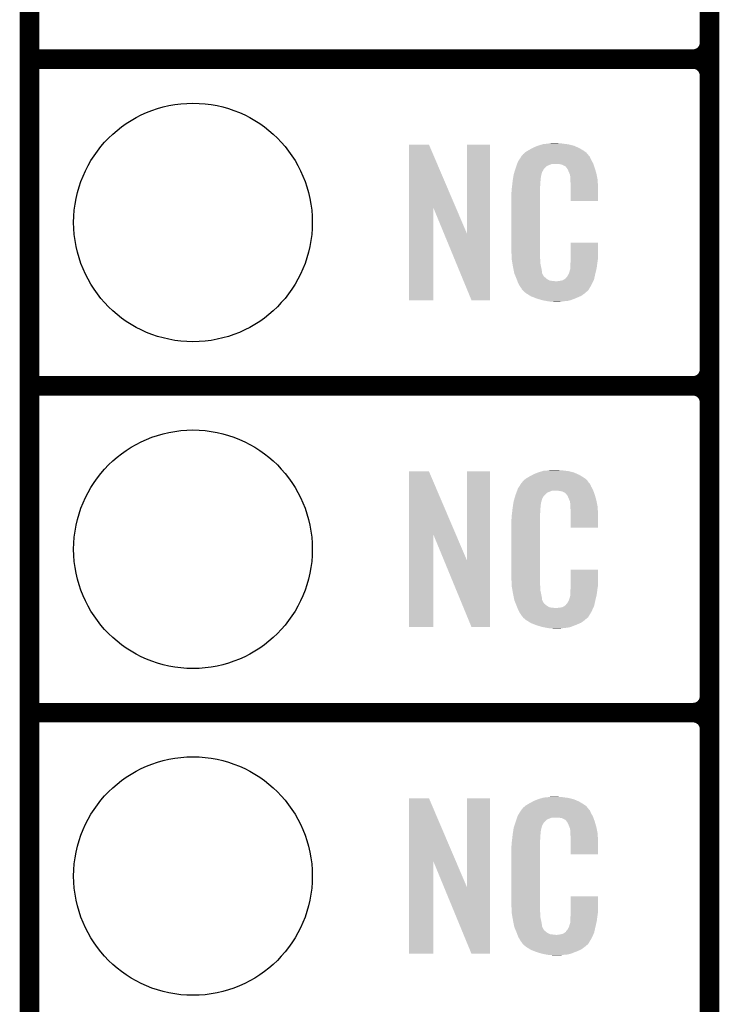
# Model space of a CAD drawing. Extents: x -1.3 to 24.2, y -3.9 to 53.4.
# Tile 5 of 41: x -1.3 to 4.1, y 4.1 to 11.7. Entities that reach past the tile are written whole.
import ezdxf

# ---------------------------------------------------------------- set-up
doc = ezdxf.new("R2010")
doc.units = 0
doc.layers.get('0').update_dxf_attribs({"linetype": 'CONTINUOUS'})
for name, color, linetype in [('TPS_PRESSURE_CLICK_100MG_V1_005', 5, 'CONTINUOUS'), ('TPS_PRESSURE_CLICK_100MG_V1_007', 14, 'CONTINUOUS'), ('TPS_PRESSURE_CLICK_100MG_V1_009', 12, 'CONTINUOUS')]:
    doc.layers.add(name, color=color, linetype=linetype)

# ---------------------------------------------------------------- blocks, each defined once
blk = doc.blocks.new('ROUND_32')
blk.add_circle((0, 0), 0.9271)

msp = doc.modelspace()

# ---------------------------------------------------------------- linework, layer by layer
at = {"layer": 'TPS_PRESSURE_CLICK_100MG_V1_005', "const_width": 0.1524}
msp.add_lwpolyline([(-1.27, -3.81), (-1.27, 51.054)], dxfattribs=at)
at = {"layer": 'TPS_PRESSURE_CLICK_100MG_V1_007', "const_width": 0.1524}
for points in [[(4.0132, -0.5588), (4.0132, 18.3388)], [(4.0132, 11.557), (4.0132, 13.843)], [(-1.27, 11.43), (3.8862, 11.43)], [(-1.27, 11.43), (3.8862, 11.43)], [(4.0132, 9.017), (4.0132, 11.303)], [(-1.27, 8.89), (3.8862, 8.89)], [(-1.27, 8.89), (3.8862, 8.89)], [(4.0132, 6.477), (4.0132, 8.763)], [(-1.27, 6.35), (3.8862, 6.35)], [(-1.27, 6.35), (3.8862, 6.35)], [(4.0132, 3.937), (4.0132, 6.223)]]:
    msp.add_lwpolyline(points, dxfattribs=at)
for points in [[(3.8862, 11.43, 0.4142136), (4.0132, 11.557)], [(4.0132, 11.303, 0.4142136), (3.8862, 11.43)], [(4.0132, 11.303, 0.4142136), (3.8862, 11.43)], [(3.8862, 8.89, 0.4142136), (4.0132, 9.017)], [(4.0132, 8.763, 0.4142136), (3.8862, 8.89)], [(4.0132, 8.763, 0.4142136), (3.8862, 8.89)], [(3.8862, 6.35, 0.4142136), (4.0132, 6.477)], [(4.0132, 6.223, 0.4142136), (3.8862, 6.35)], [(4.0132, 6.223, 0.4142136), (3.8862, 6.35)]]:
    msp.add_lwpolyline(points, format="xyb", dxfattribs=at)
at = {"layer": 'TPS_PRESSURE_CLICK_100MG_V1_007'}
for points in [[(1.678952, 10.276728), (1.67896, 10.764506), (2.041942, 10.276728), (1.833884, 10.764506)], [(1.67896, 10.764506), (1.678962, 10.76452), (1.833884, 10.764506), (1.678962, 10.76452)], [(2.12852, 10.073748), (2.12854, 10.764498), (2.308846, 10.073748), (2.30886, 10.764498)], [(2.12854, 10.764498), (2.128542, 10.76452), (2.30886, 10.764498), (2.128542, 10.76452)], [(2.585722, 10.708642), (2.598784, 10.716262), (3.048508, 10.708642), (3.03784, 10.716262)], [(2.598784, 10.716262), (2.6162, 10.72642), (3.03784, 10.716262), (3.02091, 10.72642)], [(2.6162, 10.72642), (2.639784, 10.73912), (3.02091, 10.72642), (2.99974, 10.73912)], [(2.639784, 10.73912), (2.64922, 10.7442), (2.99974, 10.73912), (2.98813, 10.7442)], [(2.64922, 10.7442), (2.674618, 10.75436), (2.98813, 10.7442), (2.964908, 10.75436)], [(2.674618, 10.75436), (2.682238, 10.7569), (2.964908, 10.75436), (2.959102, 10.7569)], [(2.682238, 10.7569), (2.69748, 10.76198), (2.959102, 10.7569), (2.938782, 10.76198)], [(2.69748, 10.76198), (2.714414, 10.76706), (2.938782, 10.76198), (2.91846, 10.76706)], [(2.714414, 10.76706), (2.722882, 10.7696), (2.91846, 10.76706), (2.89814, 10.7696)], [(2.722882, 10.7696), (2.75336, 10.77214), (2.89814, 10.7696), (2.87782, 10.77214)], [(2.75336, 10.77214), (2.7686, 10.77468), (2.87782, 10.77214), (2.862582, 10.77468)], [(2.7686, 10.77468), (2.783842, 10.77722), (2.847342, 10.77468), (2.834642, 10.77722)], [(2.524762, 10.632442), (2.53462, 10.64768), (3.102032, 10.632442), (3.09372, 10.64768)], [(2.53462, 10.64768), (2.54941, 10.670536), (3.09372, 10.64768), (3.083562, 10.670536)], [(2.54941, 10.670536), (2.552702, 10.675622), (3.083562, 10.670536), (3.07848, 10.675622)], [(2.552702, 10.675622), (2.555242, 10.678162), (3.07848, 10.675622), (3.07594, 10.678162)], [(2.555242, 10.678162), (2.557272, 10.6807), (3.07594, 10.678162), (3.073402, 10.6807)], [(2.557272, 10.6807), (2.561332, 10.685776), (3.073402, 10.6807), (3.070862, 10.685776)], [(2.561332, 10.685776), (2.5654, 10.690862), (3.070862, 10.685776), (3.066504, 10.690862)], [(2.5654, 10.690862), (2.579912, 10.70356), (3.066504, 10.690862), (3.055622, 10.70356)], [(2.579912, 10.70356), (2.585722, 10.708642), (3.055622, 10.70356), (3.048508, 10.708642)], [(2.497352, 10.551158), (2.504572, 10.574018), (2.712718, 10.551158), (2.725418, 10.574018)], [(2.504572, 10.574018), (2.50698, 10.58164), (2.725418, 10.574018), (2.73304, 10.58164)], [(2.50698, 10.58164), (2.513202, 10.599416), (2.73304, 10.58164), (2.75082, 10.599416)], [(2.513202, 10.599416), (2.518536, 10.614658), (2.75082, 10.599416), (2.788916, 10.614658)], [(2.518536, 10.61466), (2.520314, 10.619738), (3.110774, 10.61466), (3.10896, 10.619738)], [(2.518536, 10.614658), (2.518536, 10.61466), (2.788916, 10.614658), (2.837178, 10.61466)], [(2.520314, 10.619738), (2.524762, 10.632442), (3.10896, 10.619738), (3.102032, 10.632442)], [(2.85496, 10.61212), (2.837178, 10.61466), (3.111682, 10.61212), (3.110774, 10.61466)], [(2.867658, 10.60958), (2.85496, 10.61212), (3.112588, 10.60958), (3.111682, 10.61212)], [(2.893056, 10.596882), (2.867658, 10.60958), (3.117124, 10.596882), (3.112588, 10.60958)], [(2.898138, 10.591802), (2.893056, 10.596882), (3.118938, 10.591802), (3.117124, 10.596882)], [(2.903584, 10.58418), (2.898138, 10.591802), (3.121658, 10.58418), (3.118938, 10.591802)], [(2.910838, 10.574022), (2.903584, 10.58418), (3.124648, 10.574022), (3.121658, 10.58418)], [(2.921, 10.55116), (2.910838, 10.574022), (3.131372, 10.55116), (3.124648, 10.574022)], [(2.483836, 10.482578), (2.48412, 10.48512), (2.70002, 10.482578), (2.700528, 10.48512)], [(2.48412, 10.48512), (2.485722, 10.495278), (2.700528, 10.48512), (2.70256, 10.495278)], [(2.485722, 10.495278), (2.487728, 10.507978), (2.70256, 10.495278), (2.70256, 10.507978)], [(2.487728, 10.507978), (2.489332, 10.518138), (2.70256, 10.507978), (2.7051, 10.518138)], [(2.489332, 10.518138), (2.490134, 10.523218), (2.7051, 10.518138), (2.7051, 10.523218)], [(2.490134, 10.523218), (2.49174, 10.533382), (2.7051, 10.523218), (2.70787, 10.533382)], [(2.49174, 10.533382), (2.497352, 10.551158), (2.70787, 10.533382), (2.712718, 10.551158)], [(2.925064, 10.541002), (2.921, 10.55116), (3.13436, 10.541002), (3.131372, 10.55116)], [(2.92608, 10.53846), (2.925064, 10.541002), (3.13487, 10.53846), (3.13436, 10.541002)], [(2.928618, 10.533384), (2.92608, 10.53846), (3.135884, 10.533384), (3.13487, 10.53846)], [(2.92862, 10.530842), (2.928618, 10.533384), (3.136392, 10.530842), (3.135884, 10.533384)], [(2.93116, 10.518142), (2.92862, 10.530842), (3.138932, 10.518142), (3.136392, 10.530842)], [(2.93116, 10.500358), (2.93116, 10.518142), (3.14249, 10.500358), (3.138932, 10.518142)], [(2.931942, 10.490198), (2.93116, 10.500358), (3.14452, 10.490198), (3.14249, 10.500358)], [(2.9337, 10.46734), (2.931942, 10.490198), (3.145474, 10.46734), (3.14452, 10.490198)], [(2.4765, 10.42162), (2.47904, 10.4394), (2.69748, 10.42162), (2.69748, 10.4394)], [(2.4765, 10.403842), (2.4765, 10.42162), (2.69748, 10.403842), (2.69748, 10.42162)], [(2.47904, 10.4394), (2.479322, 10.441938), (2.69748, 10.4394), (2.69748, 10.441938)], [(2.479322, 10.441938), (2.48158, 10.46226), (2.69748, 10.441938), (2.70002, 10.46226)], [(2.48158, 10.46226), (2.483836, 10.482578), (2.70002, 10.46226), (2.70002, 10.482578)], [(2.9337, 10.42924), (2.9337, 10.46734), (3.14706, 10.42924), (3.145474, 10.46734)], [(2.9337, 10.327662), (2.9337, 10.42924), (3.147038, 10.327662), (3.14706, 10.42924)], [(2.47396, 10.391142), (2.4765, 10.403842), (2.69748, 10.391142), (2.69748, 10.403842)], [(2.47396, 9.94156), (2.47396, 10.391142), (2.69748, 9.94156), (2.69748, 10.391142)], [(1.67894, 9.555502), (1.678952, 10.276728), (1.866878, 9.555502), (1.8669, 10.276728)], [(1.950536, 10.073748), (1.8669, 10.276728), (2.12852, 10.073748), (2.041942, 10.276728)], [(3.147038, 10.32764), (2.9337, 10.327662), (3.147038, 10.32764), (3.147038, 10.327662)], [(2.164076, 9.555494), (1.950536, 10.073748), (2.308838, 9.555494), (2.308846, 10.073748)], [(2.933704, 9.878058), (2.93372, 10.002498), (3.14706, 9.878058), (3.14706, 10.002498)], [(2.93372, 10.002498), (2.933722, 10.00252), (3.14706, 10.002498), (2.933722, 10.00252)], [(2.476312, 9.87806), (2.47396, 9.94156), (2.69748, 9.87806), (2.69748, 9.94156)], [(2.4765, 9.872982), (2.476312, 9.87806), (2.698206, 9.872982), (2.69748, 9.87806)], [(2.47871, 9.860278), (2.4765, 9.872982), (2.70002, 9.860278), (2.698206, 9.872982)], [(2.9337, 9.86282), (2.933704, 9.878058), (3.14452, 9.86282), (3.14706, 9.878058)], [(2.482686, 9.837418), (2.47871, 9.860278), (2.70002, 9.837418), (2.70002, 9.860278)], [(2.48666, 9.81456), (2.482686, 9.837418), (2.704834, 9.81456), (2.70002, 9.837418)], [(2.491742, 9.78916), (2.48666, 9.81456), (2.71018, 9.78916), (2.704834, 9.81456)], [(2.928622, 9.791704), (2.93116, 9.796784), (3.133314, 9.791704), (3.134508, 9.796784)], [(2.93116, 9.83234), (2.932974, 9.84504), (3.140286, 9.83234), (3.14198, 9.84504)], [(2.93116, 9.806942), (2.93116, 9.83234), (3.1369, 9.806942), (3.140286, 9.83234)], [(2.93116, 9.796784), (2.93116, 9.806942), (3.134508, 9.796784), (3.1369, 9.806942)], [(2.932974, 9.84504), (2.9337, 9.850122), (3.14198, 9.84504), (3.142706, 9.850122)], [(2.9337, 9.850122), (2.9337, 9.86282), (3.142706, 9.850122), (3.14452, 9.86282)], [(2.496314, 9.766298), (2.491742, 9.78916), (2.712722, 9.766298), (2.71018, 9.78916)], [(2.49682, 9.763762), (2.496314, 9.766298), (2.713992, 9.763762), (2.712722, 9.766298)], [(2.504142, 9.74598), (2.49682, 9.763762), (2.722882, 9.74598), (2.713992, 9.763762)], [(2.50519, 9.743436), (2.504142, 9.74598), (2.725422, 9.743436), (2.722882, 9.74598)], [(2.50728, 9.73836), (2.50519, 9.743436), (2.727964, 9.73836), (2.725422, 9.743436)], [(2.509372, 9.733278), (2.50728, 9.73836), (2.735582, 9.733278), (2.727964, 9.73836)], [(2.51251, 9.72566), (2.509372, 9.733278), (2.7432, 9.72566), (2.735582, 9.733278)], [(2.5146, 9.72058), (2.51251, 9.72566), (2.750822, 9.72058), (2.7432, 9.72566)], [(2.516554, 9.7155), (2.5146, 9.72058), (2.758442, 9.7155), (2.750822, 9.72058)], [(2.88544, 9.71804), (2.895604, 9.72566), (3.116578, 9.71804), (3.118272, 9.72566)], [(2.895604, 9.72566), (2.89814, 9.725682), (3.118272, 9.72566), (3.118276, 9.725682)], [(2.89814, 9.725682), (2.898146, 9.730746), (3.118276, 9.725682), (3.119402, 9.730746)], [(2.898146, 9.730746), (2.908302, 9.740902), (3.119402, 9.730746), (3.121658, 9.740902)], [(2.908302, 9.740902), (2.921, 9.76376), (3.121658, 9.740902), (3.12674, 9.76376)], [(2.921, 9.76376), (2.921002, 9.763762), (3.12674, 9.76376), (3.12674, 9.763762)], [(2.921002, 9.763762), (2.92862, 9.789162), (3.12674, 9.763762), (3.132716, 9.789162)], [(2.92862, 9.789162), (2.928622, 9.791704), (3.132716, 9.789162), (3.133314, 9.791704)], [(2.519486, 9.70788), (2.516554, 9.7155), (2.773684, 9.70788), (2.758442, 9.7155)], [(2.52144, 9.7028), (2.519486, 9.70788), (2.819402, 9.7028), (2.773684, 9.70788)], [(2.5273, 9.68756), (2.52144, 9.7028), (3.102236, 9.68756), (3.109406, 9.7028)], [(2.534358, 9.67486), (2.5273, 9.68756), (3.09626, 9.67486), (3.102236, 9.68756)], [(2.540002, 9.664698), (2.534358, 9.67486), (3.090162, 9.664698), (3.09626, 9.67486)], [(2.55016, 9.64946), (2.540002, 9.664698), (3.08102, 9.64946), (3.090162, 9.664698)], [(2.552694, 9.646926), (2.55016, 9.64946), (3.079498, 9.646926), (3.08102, 9.64946)], [(2.5527, 9.644386), (2.552694, 9.646926), (3.077974, 9.644386), (3.079498, 9.646926)], [(2.559234, 9.63676), (2.5527, 9.644386), (3.0734, 9.63676), (3.077974, 9.644386)], [(2.819402, 9.7028), (2.829562, 9.702802), (3.109406, 9.7028), (3.109408, 9.702802)], [(2.829562, 9.702802), (2.837184, 9.70534), (3.109408, 9.702802), (3.110602, 9.70534)], [(2.847342, 9.70534), (2.872742, 9.71042), (3.110602, 9.70534), (3.112992, 9.71042)], [(2.872742, 9.71042), (2.885436, 9.718038), (3.112992, 9.71042), (3.116578, 9.718038)], [(2.885436, 9.718038), (2.88544, 9.71804), (3.116578, 9.718038), (3.116578, 9.71804)], [(2.563588, 9.631678), (2.559234, 9.63676), (3.070856, 9.631678), (3.0734, 9.63676)], [(2.567938, 9.6266), (2.563588, 9.631678), (3.064508, 9.6266), (3.070856, 9.631678)], [(2.573866, 9.62152), (2.567938, 9.6266), (3.05816, 9.62152), (3.064508, 9.6266)], [(2.585718, 9.61136), (2.573866, 9.62152), (3.046308, 9.61136), (3.05816, 9.62152)], [(2.593848, 9.60628), (2.585718, 9.61136), (3.040382, 9.60628), (3.046308, 9.61136)], [(2.6223, 9.5885), (2.593848, 9.60628), (3.01498, 9.5885), (3.040382, 9.60628)], [(2.62636, 9.585962), (2.6223, 9.5885), (3.009058, 9.585962), (3.01498, 9.5885)], [(2.659016, 9.57326), (2.62636, 9.585962), (2.97942, 9.57326), (3.009058, 9.585962)], [(2.67208, 9.568178), (2.659016, 9.57326), (2.96635, 9.568178), (2.97942, 9.57326)], [(2.715258, 9.55548), (2.67208, 9.568178), (2.933698, 9.55548), (2.96635, 9.568178)], [(1.866878, 9.55548), (1.67894, 9.555502), (1.866878, 9.55548), (1.866878, 9.555502)], [(2.308838, 9.55548), (2.164076, 9.555494), (2.308838, 9.55548), (2.308838, 9.555494)], [(2.742354, 9.5504), (2.715258, 9.55548), (2.910838, 9.5504), (2.933698, 9.55548)], [(2.7559, 9.54786), (2.742354, 9.5504), (2.8829, 9.54786), (2.910838, 9.5504)], [(2.77368, 9.54532), (2.7559, 9.54786), (2.867658, 9.54532), (2.8829, 9.54786)], [(2.801618, 9.54278), (2.788918, 9.54532), (2.852418, 9.54278), (2.867658, 9.54532)], [(1.678952, 7.736728), (1.67896, 8.224506), (2.041942, 7.736728), (1.833884, 8.224506)], [(1.67896, 8.224506), (1.678962, 8.22452), (1.833884, 8.224506), (1.678962, 8.22452)], [(2.12852, 7.533748), (2.12854, 8.224498), (2.308846, 7.533748), (2.30886, 8.224498)], [(2.12854, 8.224498), (2.128542, 8.22452), (2.30886, 8.224498), (2.128542, 8.22452)], [(2.6162, 8.18642), (2.639784, 8.19912), (3.02091, 8.18642), (2.99974, 8.19912)], [(2.639784, 8.19912), (2.64922, 8.2042), (2.99974, 8.19912), (2.98813, 8.2042)], [(2.64922, 8.2042), (2.674618, 8.21436), (2.98813, 8.2042), (2.964908, 8.21436)], [(2.674618, 8.21436), (2.682238, 8.2169), (2.964908, 8.21436), (2.959102, 8.2169)], [(2.682238, 8.2169), (2.69748, 8.22198), (2.959102, 8.2169), (2.938782, 8.22198)], [(2.69748, 8.22198), (2.714414, 8.22706), (2.938782, 8.22198), (2.91846, 8.22706)], [(2.714414, 8.22706), (2.722882, 8.2296), (2.91846, 8.22706), (2.89814, 8.2296)], [(2.722882, 8.2296), (2.75336, 8.23214), (2.89814, 8.2296), (2.87782, 8.23214)], [(2.75336, 8.23214), (2.7686, 8.23468), (2.87782, 8.23214), (2.862582, 8.23468)], [(2.7686, 8.23468), (2.783842, 8.23722), (2.847342, 8.23468), (2.834642, 8.23722)], [(2.53462, 8.10768), (2.54941, 8.130536), (3.09372, 8.10768), (3.083562, 8.130536)], [(2.54941, 8.130536), (2.552702, 8.135622), (3.083562, 8.130536), (3.07848, 8.135622)], [(2.552702, 8.135622), (2.555242, 8.138162), (3.07848, 8.135622), (3.07594, 8.138162)], [(2.555242, 8.138162), (2.557272, 8.1407), (3.07594, 8.138162), (3.073402, 8.1407)], [(2.557272, 8.1407), (2.561332, 8.145776), (3.073402, 8.1407), (3.070862, 8.145776)], [(2.561332, 8.145776), (2.5654, 8.150862), (3.070862, 8.145776), (3.066504, 8.150862)], [(2.5654, 8.150862), (2.579912, 8.16356), (3.066504, 8.150862), (3.055622, 8.16356)], [(2.579912, 8.16356), (2.585722, 8.168642), (3.055622, 8.16356), (3.048508, 8.168642)], [(2.585722, 8.168642), (2.598784, 8.176262), (3.048508, 8.168642), (3.03784, 8.176262)], [(2.598784, 8.176262), (2.6162, 8.18642), (3.03784, 8.176262), (3.02091, 8.18642)], [(2.503928, 8.034018), (2.506978, 8.04418), (2.725418, 8.034018), (2.73558, 8.04418)], [(2.506978, 8.04418), (2.512592, 8.059416), (2.73558, 8.04418), (2.75082, 8.059416)], [(2.512592, 8.059416), (2.518208, 8.074658), (2.75082, 8.059416), (2.788916, 8.074658)], [(2.518208, 8.07466), (2.52008, 8.079738), (3.110774, 8.07466), (3.10896, 8.079738)], [(2.518208, 8.074658), (2.518208, 8.07466), (2.788916, 8.074658), (2.837178, 8.07466)], [(2.52008, 8.079738), (2.524762, 8.092442), (3.10896, 8.079738), (3.102032, 8.092442)], [(2.524762, 8.092442), (2.53462, 8.10768), (3.102032, 8.092442), (3.09372, 8.10768)], [(2.85496, 8.07212), (2.837178, 8.07466), (3.111682, 8.07212), (3.110774, 8.07466)], [(2.867658, 8.06958), (2.85496, 8.07212), (3.112588, 8.06958), (3.111682, 8.07212)], [(2.893056, 8.056882), (2.867658, 8.06958), (3.117124, 8.056882), (3.112588, 8.06958)], [(2.898138, 8.051802), (2.893056, 8.056882), (3.118938, 8.051802), (3.117124, 8.056882)], [(2.903584, 8.04418), (2.898138, 8.051802), (3.121658, 8.04418), (3.118938, 8.051802)], [(2.910838, 8.034022), (2.903584, 8.04418), (3.124648, 8.034022), (3.121658, 8.04418)], [(2.485722, 7.955278), (2.487728, 7.967978), (2.70256, 7.955278), (2.70256, 7.967978)], [(2.487728, 7.967978), (2.489332, 7.978138), (2.70256, 7.967978), (2.7051, 7.978138)], [(2.489332, 7.978138), (2.490134, 7.983218), (2.7051, 7.978138), (2.7051, 7.983218)], [(2.490134, 7.983218), (2.49174, 7.993382), (2.7051, 7.983218), (2.70787, 7.993382)], [(2.49174, 7.993382), (2.497072, 8.011158), (2.70787, 7.993382), (2.712718, 8.011158)], [(2.497072, 8.011158), (2.503928, 8.034018), (2.712718, 8.011158), (2.725418, 8.034018)], [(2.921, 8.01116), (2.910838, 8.034022), (3.131372, 8.01116), (3.124648, 8.034022)], [(2.925064, 8.001002), (2.921, 8.01116), (3.13436, 8.001002), (3.131372, 8.01116)], [(2.92608, 7.99846), (2.925064, 8.001002), (3.134846, 7.99846), (3.13436, 8.001002)], [(2.928618, 7.993384), (2.92608, 7.99846), (3.135812, 7.993384), (3.134846, 7.99846)], [(2.92862, 7.990842), (2.928618, 7.993384), (3.136296, 7.990842), (3.135812, 7.993384)], [(2.93116, 7.978142), (2.92862, 7.990842), (3.138714, 7.978142), (3.136296, 7.990842)], [(2.93116, 7.960358), (2.93116, 7.978142), (3.142102, 7.960358), (3.138714, 7.978142)], [(2.932138, 7.947658), (2.93116, 7.960358), (3.14452, 7.947658), (3.142102, 7.960358)], [(2.4765, 7.88162), (2.47904, 7.8994), (2.69748, 7.88162), (2.69748, 7.8994)], [(2.47904, 7.8994), (2.479322, 7.901938), (2.69748, 7.8994), (2.69748, 7.901938)], [(2.479322, 7.901938), (2.48158, 7.92226), (2.69748, 7.901938), (2.70002, 7.92226)], [(2.48158, 7.92226), (2.483836, 7.942578), (2.70002, 7.92226), (2.70002, 7.942578)], [(2.483836, 7.942578), (2.48412, 7.94512), (2.70002, 7.942578), (2.700528, 7.94512)], [(2.48412, 7.94512), (2.485722, 7.955278), (2.700528, 7.94512), (2.70256, 7.955278)], [(2.9337, 7.92734), (2.932138, 7.947658), (3.145404, 7.92734), (3.14452, 7.947658)], [(2.9337, 7.88924), (2.9337, 7.92734), (3.14706, 7.88924), (3.145404, 7.92734)], [(2.9337, 7.787662), (2.9337, 7.88924), (3.147038, 7.787662), (3.14706, 7.88924)], [(2.47396, 7.851142), (2.4765, 7.863842), (2.69748, 7.851142), (2.69748, 7.863842)], [(2.47396, 7.40156), (2.47396, 7.851142), (2.69748, 7.40156), (2.69748, 7.851142)], [(2.4765, 7.863842), (2.4765, 7.88162), (2.69748, 7.863842), (2.69748, 7.88162)], [(1.67894, 7.015502), (1.678952, 7.736728), (1.866878, 7.015502), (1.8669, 7.736728)], [(1.950536, 7.533748), (1.8669, 7.736728), (2.12852, 7.533748), (2.041942, 7.736728)], [(3.147038, 7.78764), (2.9337, 7.787662), (3.147038, 7.78764), (3.147038, 7.787662)], [(2.164076, 7.015494), (1.950536, 7.533748), (2.308838, 7.015494), (2.308846, 7.533748)], [(2.933704, 7.338058), (2.93372, 7.462498), (3.14706, 7.338058), (3.14706, 7.462498)], [(2.93372, 7.462498), (2.933722, 7.46252), (3.14706, 7.462498), (2.933722, 7.46252)], [(2.476312, 7.33806), (2.47396, 7.40156), (2.69748, 7.33806), (2.69748, 7.40156)], [(2.4765, 7.332982), (2.476312, 7.33806), (2.698206, 7.332982), (2.69748, 7.33806)], [(2.47871, 7.320278), (2.4765, 7.332982), (2.70002, 7.320278), (2.698206, 7.332982)], [(2.482686, 7.297418), (2.47871, 7.320278), (2.70002, 7.297418), (2.70002, 7.320278)], [(2.48666, 7.27456), (2.482686, 7.297418), (2.704834, 7.27456), (2.70002, 7.297418)], [(2.491742, 7.24916), (2.48666, 7.27456), (2.71018, 7.24916), (2.704834, 7.27456)], [(2.93116, 7.29234), (2.932974, 7.30504), (3.140286, 7.29234), (3.14198, 7.30504)], [(2.93116, 7.266942), (2.93116, 7.29234), (3.1369, 7.266942), (3.140286, 7.29234)], [(2.932974, 7.30504), (2.9337, 7.310122), (3.14198, 7.30504), (3.142706, 7.310122)], [(2.9337, 7.32282), (2.933704, 7.338058), (3.14452, 7.32282), (3.14706, 7.338058)], [(2.9337, 7.310122), (2.9337, 7.32282), (3.142706, 7.310122), (3.14452, 7.32282)], [(2.496314, 7.226298), (2.491742, 7.24916), (2.712722, 7.226298), (2.71018, 7.24916)], [(2.49682, 7.223762), (2.496314, 7.226298), (2.713992, 7.223762), (2.712722, 7.226298)], [(2.504142, 7.20598), (2.49682, 7.223762), (2.722882, 7.20598), (2.713992, 7.223762)], [(2.50519, 7.203436), (2.504142, 7.20598), (2.725422, 7.203436), (2.722882, 7.20598)], [(2.50728, 7.19836), (2.50519, 7.203436), (2.727964, 7.19836), (2.725422, 7.203436)], [(2.509372, 7.193278), (2.50728, 7.19836), (2.735582, 7.193278), (2.727964, 7.19836)], [(2.898146, 7.190746), (2.908302, 7.200902), (3.119402, 7.190746), (3.121658, 7.200902)], [(2.908302, 7.200902), (2.921, 7.22376), (3.121658, 7.200902), (3.12674, 7.22376)], [(2.921, 7.22376), (2.921002, 7.223762), (3.12674, 7.22376), (3.12674, 7.223762)], [(2.921002, 7.223762), (2.92862, 7.249162), (3.12674, 7.223762), (3.132716, 7.249162)], [(2.92862, 7.249162), (2.928622, 7.251704), (3.132716, 7.249162), (3.133314, 7.251704)], [(2.928622, 7.251704), (2.93116, 7.256784), (3.133314, 7.251704), (3.134508, 7.256784)], [(2.93116, 7.256784), (2.93116, 7.266942), (3.134508, 7.256784), (3.1369, 7.266942)], [(2.51251, 7.18566), (2.509372, 7.193278), (2.7432, 7.18566), (2.735582, 7.193278)], [(2.5146, 7.18058), (2.51251, 7.18566), (2.750822, 7.18058), (2.7432, 7.18566)], [(2.516554, 7.1755), (2.5146, 7.18058), (2.758442, 7.1755), (2.750822, 7.18058)], [(2.519486, 7.16788), (2.516554, 7.1755), (2.773684, 7.16788), (2.758442, 7.1755)], [(2.52144, 7.1628), (2.519486, 7.16788), (2.819402, 7.1628), (2.773684, 7.16788)], [(2.5273, 7.14756), (2.52144, 7.1628), (3.102236, 7.14756), (3.109406, 7.1628)], [(2.534358, 7.13486), (2.5273, 7.14756), (3.09626, 7.13486), (3.102236, 7.14756)], [(2.540002, 7.124698), (2.534358, 7.13486), (3.090162, 7.124698), (3.09626, 7.13486)], [(2.55016, 7.10946), (2.540002, 7.124698), (3.08102, 7.10946), (3.090162, 7.124698)], [(2.819402, 7.1628), (2.829562, 7.162802), (3.109406, 7.1628), (3.109408, 7.162802)], [(2.829562, 7.162802), (2.837184, 7.16534), (3.109408, 7.162802), (3.110602, 7.16534)], [(2.847342, 7.16534), (2.872742, 7.17042), (3.110602, 7.16534), (3.112992, 7.17042)], [(2.872742, 7.17042), (2.885436, 7.178038), (3.112992, 7.17042), (3.116578, 7.178038)], [(2.885436, 7.178038), (2.88544, 7.17804), (3.116578, 7.178038), (3.116578, 7.17804)], [(2.88544, 7.17804), (2.895604, 7.18566), (3.116578, 7.17804), (3.118272, 7.18566)], [(2.895604, 7.18566), (2.89814, 7.185682), (3.118272, 7.18566), (3.118276, 7.185682)], [(2.89814, 7.185682), (2.898146, 7.190746), (3.118276, 7.185682), (3.119402, 7.190746)], [(2.552694, 7.106926), (2.55016, 7.10946), (3.079498, 7.106926), (3.08102, 7.10946)], [(2.5527, 7.104386), (2.552694, 7.106926), (3.077974, 7.104386), (3.079498, 7.106926)], [(2.559234, 7.09676), (2.5527, 7.104386), (3.0734, 7.09676), (3.077974, 7.104386)], [(2.563588, 7.091678), (2.559234, 7.09676), (3.070856, 7.091678), (3.0734, 7.09676)], [(2.567938, 7.0866), (2.563588, 7.091678), (3.064508, 7.0866), (3.070856, 7.091678)], [(2.573866, 7.08152), (2.567938, 7.0866), (3.05816, 7.08152), (3.064508, 7.0866)], [(2.585718, 7.07136), (2.573866, 7.08152), (3.046308, 7.07136), (3.05816, 7.08152)], [(2.593848, 7.06628), (2.585718, 7.07136), (3.040382, 7.06628), (3.046308, 7.07136)], [(2.6223, 7.0485), (2.593848, 7.06628), (3.01498, 7.0485), (3.040382, 7.06628)], [(2.62636, 7.045962), (2.6223, 7.0485), (3.009058, 7.045962), (3.01498, 7.0485)], [(2.659016, 7.03326), (2.62636, 7.045962), (2.97942, 7.03326), (3.009058, 7.045962)], [(1.866878, 7.01548), (1.67894, 7.015502), (1.866878, 7.01548), (1.866878, 7.015502)], [(2.308838, 7.01548), (2.164076, 7.015494), (2.308838, 7.01548), (2.308838, 7.015494)], [(2.67208, 7.028178), (2.659016, 7.03326), (2.96635, 7.028178), (2.97942, 7.03326)], [(2.715258, 7.01548), (2.67208, 7.028178), (2.933698, 7.01548), (2.96635, 7.028178)], [(2.742354, 7.0104), (2.715258, 7.01548), (2.910838, 7.0104), (2.933698, 7.01548)], [(2.7559, 7.00786), (2.742354, 7.0104), (2.8829, 7.00786), (2.910838, 7.0104)], [(2.77368, 7.00532), (2.7559, 7.00786), (2.867658, 7.00532), (2.8829, 7.00786)], [(2.801618, 7.00278), (2.788918, 7.00532), (2.852418, 7.00278), (2.867658, 7.00532)], [(1.678952, 5.196728), (1.67896, 5.684506), (2.041942, 5.196728), (1.833884, 5.684506)], [(1.67896, 5.684506), (1.678962, 5.68452), (1.833884, 5.684506), (1.678962, 5.68452)], [(2.12852, 4.993748), (2.12854, 5.684498), (2.308846, 4.993748), (2.30886, 5.684498)], [(2.12854, 5.684498), (2.128542, 5.68452), (2.30886, 5.684498), (2.128542, 5.68452)], [(2.639784, 5.65912), (2.64922, 5.6642), (2.99974, 5.65912), (2.98813, 5.6642)], [(2.64922, 5.6642), (2.674618, 5.67436), (2.98813, 5.6642), (2.964908, 5.67436)], [(2.674618, 5.67436), (2.682238, 5.6769), (2.964908, 5.67436), (2.959102, 5.6769)], [(2.682238, 5.6769), (2.69748, 5.68198), (2.959102, 5.6769), (2.938782, 5.68198)], [(2.69748, 5.68198), (2.714414, 5.68706), (2.938782, 5.68198), (2.91846, 5.68706)], [(2.714414, 5.68706), (2.722882, 5.6896), (2.91846, 5.68706), (2.89814, 5.6896)], [(2.722882, 5.6896), (2.75336, 5.69214), (2.89814, 5.6896), (2.87782, 5.69214)], [(2.75336, 5.69214), (2.7686, 5.69468), (2.87782, 5.69214), (2.862582, 5.69468)], [(2.7686, 5.69468), (2.783842, 5.69722), (2.847342, 5.69468), (2.834642, 5.69722)], [(2.53462, 5.56768), (2.54941, 5.590536), (3.09372, 5.56768), (3.083562, 5.590536)], [(2.54941, 5.590536), (2.552702, 5.595622), (3.083562, 5.590536), (3.07848, 5.595622)], [(2.552702, 5.595622), (2.555242, 5.598162), (3.07848, 5.595622), (3.07594, 5.598162)], [(2.555242, 5.598162), (2.557272, 5.6007), (3.07594, 5.598162), (3.073402, 5.6007)], [(2.557272, 5.6007), (2.561332, 5.605776), (3.073402, 5.6007), (3.070862, 5.605776)], [(2.561332, 5.605776), (2.5654, 5.610862), (3.070862, 5.605776), (3.066504, 5.610862)], [(2.5654, 5.610862), (2.579912, 5.62356), (3.066504, 5.610862), (3.055622, 5.62356)], [(2.579912, 5.62356), (2.585722, 5.628642), (3.055622, 5.62356), (3.048508, 5.628642)], [(2.585722, 5.628642), (2.598784, 5.636262), (3.048508, 5.628642), (3.03784, 5.636262)], [(2.598784, 5.636262), (2.6162, 5.64642), (3.03784, 5.636262), (3.02091, 5.64642)], [(2.6162, 5.64642), (2.639784, 5.65912), (3.02091, 5.64642), (2.99974, 5.65912)], [(2.50698, 5.50164), (2.513202, 5.519416), (2.73304, 5.50164), (2.75082, 5.519416)], [(2.513202, 5.519416), (2.518536, 5.534658), (2.75082, 5.519416), (2.788916, 5.534658)], [(2.518536, 5.53466), (2.520314, 5.539738), (3.110774, 5.53466), (3.10896, 5.539738)], [(2.518536, 5.534658), (2.518536, 5.53466), (2.788916, 5.534658), (2.837178, 5.53466)], [(2.520314, 5.539738), (2.524762, 5.552442), (3.10896, 5.539738), (3.102032, 5.552442)], [(2.524762, 5.552442), (2.53462, 5.56768), (3.102032, 5.552442), (3.09372, 5.56768)], [(2.85496, 5.53212), (2.837178, 5.53466), (3.111682, 5.53212), (3.110774, 5.53466)], [(2.867658, 5.52958), (2.85496, 5.53212), (3.112588, 5.52958), (3.111682, 5.53212)], [(2.893056, 5.516882), (2.867658, 5.52958), (3.117124, 5.516882), (3.112588, 5.52958)], [(2.898138, 5.511802), (2.893056, 5.516882), (3.118938, 5.511802), (3.117124, 5.516882)], [(2.903584, 5.50418), (2.898138, 5.511802), (3.121658, 5.50418), (3.118938, 5.511802)], [(2.487728, 5.427978), (2.489332, 5.438138), (2.70256, 5.427978), (2.7051, 5.438138)], [(2.489332, 5.438138), (2.490134, 5.443218), (2.7051, 5.438138), (2.7051, 5.443218)], [(2.490134, 5.443218), (2.49174, 5.453382), (2.7051, 5.443218), (2.70787, 5.453382)], [(2.49174, 5.453382), (2.497352, 5.471158), (2.70787, 5.453382), (2.712718, 5.471158)], [(2.497352, 5.471158), (2.504572, 5.494018), (2.712718, 5.471158), (2.725418, 5.494018)], [(2.504572, 5.494018), (2.50698, 5.50164), (2.725418, 5.494018), (2.73304, 5.50164)], [(2.910838, 5.494022), (2.903584, 5.50418), (3.124648, 5.494022), (3.121658, 5.50418)], [(2.921, 5.47116), (2.910838, 5.494022), (3.131372, 5.47116), (3.124648, 5.494022)], [(2.925064, 5.461002), (2.921, 5.47116), (3.13436, 5.461002), (3.131372, 5.47116)], [(2.92608, 5.45846), (2.925064, 5.461002), (3.13487, 5.45846), (3.13436, 5.461002)], [(2.928618, 5.453384), (2.92608, 5.45846), (3.135884, 5.453384), (3.13487, 5.45846)], [(2.92862, 5.450842), (2.928618, 5.453384), (3.136392, 5.450842), (3.135884, 5.453384)], [(2.93116, 5.438142), (2.92862, 5.450842), (3.138932, 5.438142), (3.136392, 5.450842)], [(2.93116, 5.420358), (2.93116, 5.438142), (3.14249, 5.420358), (3.138932, 5.438142)], [(2.4765, 5.34162), (2.47904, 5.3594), (2.69748, 5.34162), (2.69748, 5.3594)], [(2.47904, 5.3594), (2.479322, 5.361938), (2.69748, 5.3594), (2.69748, 5.361938)], [(2.479322, 5.361938), (2.48158, 5.38226), (2.69748, 5.361938), (2.70002, 5.38226)], [(2.48158, 5.38226), (2.483836, 5.402578), (2.70002, 5.38226), (2.70002, 5.402578)], [(2.483836, 5.402578), (2.48412, 5.40512), (2.70002, 5.402578), (2.700528, 5.40512)], [(2.48412, 5.40512), (2.485722, 5.415278), (2.700528, 5.40512), (2.70256, 5.415278)], [(2.485722, 5.415278), (2.487728, 5.427978), (2.70256, 5.415278), (2.70256, 5.427978)], [(2.931942, 5.410198), (2.93116, 5.420358), (3.14452, 5.410198), (3.14249, 5.420358)], [(2.9337, 5.38734), (2.931942, 5.410198), (3.145474, 5.38734), (3.14452, 5.410198)], [(2.9337, 5.34924), (2.9337, 5.38734), (3.14706, 5.34924), (3.145474, 5.38734)], [(2.47396, 5.311142), (2.4765, 5.323842), (2.69748, 5.311142), (2.69748, 5.323842)], [(2.47396, 4.86156), (2.47396, 5.311142), (2.69748, 4.86156), (2.69748, 5.311142)], [(2.4765, 5.323842), (2.4765, 5.34162), (2.69748, 5.323842), (2.69748, 5.34162)], [(2.9337, 5.247662), (2.9337, 5.34924), (3.147038, 5.247662), (3.14706, 5.34924)], [(3.147038, 5.24764), (2.9337, 5.247662), (3.147038, 5.24764), (3.147038, 5.247662)], [(1.67894, 4.475502), (1.678952, 5.196728), (1.866878, 4.475502), (1.8669, 5.196728)], [(1.950536, 4.993748), (1.8669, 5.196728), (2.12852, 4.993748), (2.041942, 5.196728)], [(2.164076, 4.475494), (1.950536, 4.993748), (2.308838, 4.475494), (2.308846, 4.993748)], [(2.933704, 4.798058), (2.93372, 4.922498), (3.14706, 4.798058), (3.14706, 4.922498)], [(2.93372, 4.922498), (2.933722, 4.92252), (3.14706, 4.922498), (2.933722, 4.92252)], [(2.476312, 4.79806), (2.47396, 4.86156), (2.69748, 4.79806), (2.69748, 4.86156)], [(2.4765, 4.792982), (2.476312, 4.79806), (2.698206, 4.792982), (2.69748, 4.79806)], [(2.47871, 4.780278), (2.4765, 4.792982), (2.70002, 4.780278), (2.698206, 4.792982)], [(2.482686, 4.757418), (2.47871, 4.780278), (2.70002, 4.757418), (2.70002, 4.780278)], [(2.48666, 4.73456), (2.482686, 4.757418), (2.704834, 4.73456), (2.70002, 4.757418)], [(2.93116, 4.7498), (2.933064, 4.76504), (3.139946, 4.7498), (3.14198, 4.76504)], [(2.93116, 4.726942), (2.93116, 4.7498), (3.1369, 4.726942), (3.139946, 4.7498)], [(2.933064, 4.76504), (2.9337, 4.770122), (3.14198, 4.76504), (3.142706, 4.770122)], [(2.9337, 4.78282), (2.933704, 4.798058), (3.14452, 4.78282), (3.14706, 4.798058)], [(2.9337, 4.770122), (2.9337, 4.78282), (3.142706, 4.770122), (3.14452, 4.78282)], [(2.491742, 4.70916), (2.48666, 4.73456), (2.71018, 4.70916), (2.704834, 4.73456)], [(2.496314, 4.686298), (2.491742, 4.70916), (2.712722, 4.686298), (2.71018, 4.70916)], [(2.49682, 4.683762), (2.496314, 4.686298), (2.713992, 4.683762), (2.712722, 4.686298)], [(2.504142, 4.66598), (2.49682, 4.683762), (2.722882, 4.66598), (2.713992, 4.683762)], [(2.908302, 4.660902), (2.921, 4.68376), (3.121658, 4.660902), (3.12674, 4.68376)], [(2.921, 4.68376), (2.921002, 4.683762), (3.12674, 4.68376), (3.12674, 4.683762)], [(2.921002, 4.683762), (2.92862, 4.709162), (3.12674, 4.683762), (3.132716, 4.709162)], [(2.92862, 4.709162), (2.928622, 4.711704), (3.132716, 4.709162), (3.133314, 4.711704)], [(2.928622, 4.711704), (2.93116, 4.716784), (3.133314, 4.711704), (3.134508, 4.716784)], [(2.93116, 4.716784), (2.93116, 4.726942), (3.134508, 4.716784), (3.1369, 4.726942)], [(2.50519, 4.663436), (2.504142, 4.66598), (2.725422, 4.663436), (2.722882, 4.66598)], [(2.50728, 4.65836), (2.50519, 4.663436), (2.727964, 4.65836), (2.725422, 4.663436)], [(2.509372, 4.653278), (2.50728, 4.65836), (2.735582, 4.653278), (2.727964, 4.65836)], [(2.51251, 4.64566), (2.509372, 4.653278), (2.7432, 4.64566), (2.735582, 4.653278)], [(2.5146, 4.64058), (2.51251, 4.64566), (2.750822, 4.64058), (2.7432, 4.64566)], [(2.516554, 4.6355), (2.5146, 4.64058), (2.758442, 4.6355), (2.750822, 4.64058)], [(2.519486, 4.62788), (2.516554, 4.6355), (2.773684, 4.62788), (2.758442, 4.6355)], [(2.52144, 4.6228), (2.519486, 4.62788), (2.819402, 4.6228), (2.773684, 4.62788)], [(2.5273, 4.60756), (2.52144, 4.6228), (3.102236, 4.60756), (3.109406, 4.6228)], [(2.534358, 4.59486), (2.5273, 4.60756), (3.09626, 4.59486), (3.102236, 4.60756)], [(2.540002, 4.584698), (2.534358, 4.59486), (3.090162, 4.584698), (3.09626, 4.59486)], [(2.819402, 4.6228), (2.829562, 4.622802), (3.109406, 4.6228), (3.109408, 4.622802)], [(2.829562, 4.622802), (2.837184, 4.62534), (3.109408, 4.622802), (3.110602, 4.62534)], [(2.847342, 4.62534), (2.872742, 4.63042), (3.110602, 4.62534), (3.112992, 4.63042)], [(2.872742, 4.63042), (2.885436, 4.638038), (3.112992, 4.63042), (3.116578, 4.638038)], [(2.885436, 4.638038), (2.88544, 4.63804), (3.116578, 4.638038), (3.116578, 4.63804)], [(2.88544, 4.63804), (2.895604, 4.64566), (3.116578, 4.63804), (3.118272, 4.64566)], [(2.895604, 4.64566), (2.89814, 4.645682), (3.118272, 4.64566), (3.118276, 4.645682)], [(2.89814, 4.645682), (2.898146, 4.650746), (3.118276, 4.645682), (3.119402, 4.650746)], [(2.898146, 4.650746), (2.908302, 4.660902), (3.119402, 4.650746), (3.121658, 4.660902)], [(2.55016, 4.56946), (2.540002, 4.584698), (3.08102, 4.56946), (3.090162, 4.584698)], [(2.552694, 4.566926), (2.55016, 4.56946), (3.079498, 4.566926), (3.08102, 4.56946)], [(2.5527, 4.564386), (2.552694, 4.566926), (3.077974, 4.564386), (3.079498, 4.566926)], [(2.559234, 4.55676), (2.5527, 4.564386), (3.0734, 4.55676), (3.077974, 4.564386)], [(2.563588, 4.551678), (2.559234, 4.55676), (3.070856, 4.551678), (3.0734, 4.55676)], [(2.567938, 4.5466), (2.563588, 4.551678), (3.064508, 4.5466), (3.070856, 4.551678)], [(2.573866, 4.54152), (2.567938, 4.5466), (3.05816, 4.54152), (3.064508, 4.5466)], [(2.585718, 4.53136), (2.573866, 4.54152), (3.046308, 4.53136), (3.05816, 4.54152)], [(2.593848, 4.52628), (2.585718, 4.53136), (3.040382, 4.52628), (3.046308, 4.53136)], [(2.6223, 4.5085), (2.593848, 4.52628), (3.01498, 4.5085), (3.040382, 4.52628)], [(1.866878, 4.47548), (1.67894, 4.475502), (1.866878, 4.47548), (1.866878, 4.475502)], [(2.308838, 4.47548), (2.164076, 4.475494), (2.308838, 4.47548), (2.308838, 4.475494)], [(2.62636, 4.505962), (2.6223, 4.5085), (3.009058, 4.505962), (3.01498, 4.5085)], [(2.659016, 4.49326), (2.62636, 4.505962), (2.97942, 4.49326), (3.009058, 4.505962)], [(2.67208, 4.488178), (2.659016, 4.49326), (2.96635, 4.488178), (2.97942, 4.49326)], [(2.715258, 4.47548), (2.67208, 4.488178), (2.933698, 4.47548), (2.96635, 4.488178)], [(2.742354, 4.4704), (2.715258, 4.47548), (2.910838, 4.4704), (2.933698, 4.47548)], [(2.7559, 4.46786), (2.742354, 4.4704), (2.8829, 4.46786), (2.910838, 4.4704)], [(2.77368, 4.46532), (2.7559, 4.46786), (2.867658, 4.46532), (2.8829, 4.46786)], [(2.801618, 4.46278), (2.788918, 4.46532), (2.852418, 4.46278), (2.867658, 4.46532)]]:
    msp.add_solid(points, dxfattribs=at)

# ---------------------------------------------------------------- block references
at = {"layer": 'TPS_PRESSURE_CLICK_100MG_V1_009'}
for p in [(0, 10.16), (0, 7.62), (0, 5.08)]:
    msp.add_blockref('ROUND_32', p, dxfattribs=at)

doc.saveas('drawing.dxf')
